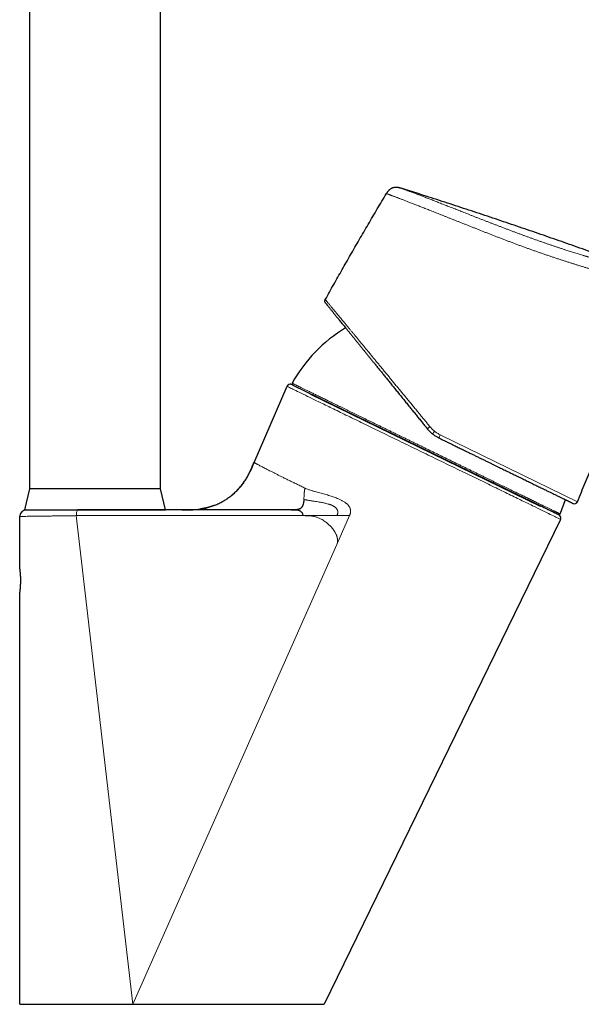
# Model space of a CAD drawing. Header units: millimetres. Extents: x 8 to 763, y 12 to 745.
# Tile 43 of 45: x 520 to 606, y 444 to 595. Entities that reach past the tile are written whole.
import ezdxf

# ---------------------------------------------------------------- set-up
doc = ezdxf.new("R2010")
doc.units = ezdxf.units.MM

msp = doc.modelspace()

# ---------------------------------------------------------------- linework, layer by layer
at = {"color": 7, "linetype": 'Continuous', "lineweight": 30}
for p, q in [((521.54, 694.96), (521.54, 522.96)), ((541.54, 522.96), (541.54, 694.96)), ((555.83, 527), (560.87, 538.64)), ((561.75, 538.82), (561.51, 538.91)), ((561.74, 538.82), (602.31, 519.04)), ((564.46, 537.41), (599.52, 520.31)), ((521.54, 522.96), (520.79, 519.76)), ((541.54, 522.96), (521.54, 522.96)), ((542.29, 519.76), (541.54, 522.96)), ((520.04, 511.01), (520.04, 518.76)), ((520.05, 518.76), (520.05, 518.76)), ((520.79, 519.76), (542.29, 519.76)), ((561.48, 519.76), (528.94, 519.76)), ((602.46, 518.95), (602.3, 519.04)), ((602.65, 518.3), (566.54, 444.26)), ((602.65, 518.3), (602.61, 518.31)), ((520.04, 444.26), (520.04, 506.91))]:
    msp.add_line(p, q, dxfattribs=at)
at = {"color": 8, "linetype": 'Continuous', "lineweight": 0}
for p, q in [((584.26, 531.23), (605.21, 521.01)), ((555.84, 526.99), (555.83, 527)), ((520.04, 518.76), (520.04, 518.78)), ((528.68, 518.88), (537.31, 444.26)), ((528.68, 518.88), (532.85, 518.88)), ((532.85, 518.88), (563.28, 518.88)), ((568.46, 514.48), (570.41, 518.88)), ((537.31, 444.26), (568.46, 514.48))]:
    msp.add_line(p, q, dxfattribs=at)
at = {"color": 8, "linetype": 'Continuous', "lineweight": 0, "flags": 128}
msp.add_lwpolyline([(563.28, 518.88), (565.88, 518.88), (568.48, 518.88)], dxfattribs=at)
at = {"color": 7, "linetype": 'Continuous', "lineweight": 30}
for centre, radius, start, end in [((581.58, 528.02), 22.8, 121.0534, 150.9187), ((561.33, 538.44), 0.5, 69, 156.6063), ((561.83, 539), 0.2, 150.9566, 244), ((567.46, 537.06), 1, 244, 266.8633), ((581.58, 528.02), 22.8, 337.0812, 342.923), ((604.75, 521.2), 0.5, 244, 337.2816), ((521.04, 518.76), 1, 90, 178.7199), ((602.4, 519.21), 0.2, 244, 337.0434), ((602.2, 518.52), 0.5, 334, 59)]:
    msp.add_arc(centre, radius, start, end, dxfattribs=at)
at = {"color": 8, "linetype": 'Continuous', "lineweight": 0}
for centre, radius, start, end in [((583.97, 530.68), 2.19, 125.5342, 139.1549), ((581.26, 532.54), 3.28, 327.1423, 336.3967)]:
    msp.add_arc(centre, radius, start, end, dxfattribs=at)
at = {"color": 7, "linetype": 'Continuous', "lineweight": 30}
for points, knots in [([(576.05, 568.07), (576.08, 568.11), (576.12, 568.18), (576.19, 568.29), (576.27, 568.4), (576.35, 568.5), (576.43, 568.59), (576.52, 568.67), (576.61, 568.74), (576.7, 568.81), (576.79, 568.86), (576.89, 568.91), (576.99, 568.95), (577.09, 568.99), (577.2, 569.01), (577.31, 569.03), (577.41, 569.04), (577.52, 569.05), (577.64, 569.04), (577.76, 569.03), (577.89, 569.01), (578.02, 568.98), (578.15, 568.94), (578.23, 568.92), (578.27, 568.9)], [0, 0, 0, 0, 0.05002, 0.100024, 0.150031, 0.200044, 0.250029, 0.291694, 0.333367, 0.375039, 0.416705, 0.458358, 0.499997, 0.541634, 0.583284, 0.624949, 0.666622, 0.708299, 0.749969, 0.799958, 0.84997, 0.899976, 0.94998, 1, 1, 1, 1]), ([(678.84, 530.46), (678.46, 530.64), (677.5, 531.09), (675.95, 531.8), (674.2, 532.6), (672.45, 533.38), (670.52, 534.25), (668.4, 535.18), (666.1, 536.19), (663.74, 537.2), (661.33, 538.23), (658.85, 539.28), (656.37, 540.32), (653.89, 541.34), (651.17, 542.46), (648.23, 543.66), (645.05, 544.93), (641.86, 546.2), (638.68, 547.46), (635.49, 548.7), (632.29, 549.93), (629.1, 551.15), (625.9, 552.36), (622.7, 553.56), (619.5, 554.74), (616.29, 555.92), (613.11, 557.07), (609.93, 558.21), (606.77, 559.33), (603.6, 560.45), (600.4, 561.56), (597.17, 562.66), (593.92, 563.77), (590.67, 564.86), (587.42, 565.94), (584.17, 567), (581.12, 567.99), (579.15, 568.62), (578.27, 568.9)], [0, 0, 0, 0, 0.011775, 0.02958, 0.047404, 0.065227, 0.08304, 0.106356, 0.12966, 0.152955, 0.177907, 0.202854, 0.227797, 0.25274, 0.277683, 0.309499, 0.341314, 0.373123, 0.404924, 0.436715, 0.468496, 0.50027, 0.531971, 0.56367, 0.595362, 0.627036, 0.658689, 0.689788, 0.720943, 0.752149, 0.783384, 0.81526, 0.847118, 0.878941, 0.910734, 0.942501, 0.97425, 1, 1, 1, 1]), ([(566.71, 551.88), (567.14, 552.64), (567.99, 554.17), (569.28, 556.44), (570.58, 558.72), (571.9, 561.02), (573.26, 563.35), (574.65, 565.72), (575.59, 567.29), (576.05, 568.07)], [0, 0, 0, 0, 0.14, 0.28, 0.42, 0.56, 0.706667, 0.853333, 1, 1, 1, 1]), ([(566.76, 551.32), (566.75, 551.34), (566.72, 551.38), (566.68, 551.45), (566.66, 551.52), (566.65, 551.6), (566.65, 551.67), (566.66, 551.75), (566.68, 551.82), (566.7, 551.86), (566.71, 551.88)], [0, 0, 0, 0, 0.120149, 0.244362, 0.371439, 0.499999, 0.628558, 0.755636, 0.87985, 1, 1, 1, 1]), ([(566.76, 551.32), (566.76, 551.32), (566.77, 551.32), (566.79, 551.29), (566.83, 551.24), (566.87, 551.18), (566.94, 551.11), (567.01, 551.01), (567.1, 550.91), (567.19, 550.8), (567.28, 550.68), (567.39, 550.55), (567.51, 550.4), (567.63, 550.25), (567.76, 550.08), (567.91, 549.91), (568.06, 549.72), (568.22, 549.52), (568.39, 549.31), (568.57, 549.09), (568.75, 548.86), (568.95, 548.62), (569.15, 548.37), (569.36, 548.11), (569.58, 547.85), (569.81, 547.55), (570.07, 547.24), (570.35, 546.89), (570.64, 546.53), (570.94, 546.16), (571.25, 545.78), (571.55, 545.41), (571.84, 545.05), (572.13, 544.7), (572.41, 544.35), (572.7, 543.98), (573, 543.62), (573.3, 543.25), (573.61, 542.87), (573.91, 542.49), (574.25, 542.08), (574.6, 541.64), (574.98, 541.17), (575.37, 540.7), (575.76, 540.22), (576.15, 539.73), (576.56, 539.22), (576.99, 538.69), (577.44, 538.14), (577.88, 537.59), (578.34, 537.03), (578.79, 536.46), (579.26, 535.89), (579.71, 535.33), (580.15, 534.79), (580.58, 534.26), (581.01, 533.72), (581.45, 533.19), (581.88, 532.65), (582.17, 532.29), (582.32, 532.11)], [0, 0, 0, 0, 0.017908, 0.035786, 0.05365, 0.07152, 0.089412, 0.107343, 0.125331, 0.140925, 0.156495, 0.172051, 0.187604, 0.203165, 0.218746, 0.234358, 0.250011, 0.265503, 0.281025, 0.296589, 0.312203, 0.327878, 0.343343, 0.358886, 0.374517, 0.389861, 0.408113, 0.426374, 0.444659, 0.462981, 0.481355, 0.499794, 0.515318, 0.530865, 0.546443, 0.562061, 0.577726, 0.593164, 0.608663, 0.624228, 0.63962, 0.65792, 0.67621, 0.694503, 0.71281, 0.731143, 0.749512, 0.769455, 0.789394, 0.809343, 0.829317, 0.849329, 0.869394, 0.889529, 0.907965, 0.926377, 0.944775, 0.963171, 0.981576, 1, 1, 1, 1]), ([(561.46, 538.92), (561.46, 538.93), (561.45, 538.93), (561.44, 538.93), (561.42, 538.93), (561.41, 538.94), (561.39, 538.94), (561.38, 538.94), (561.38, 538.94)], [0, 0, 0, 0, 0.244325, 0.461372, 0.651276, 0.814241, 0.950605, 1, 1, 1, 1]), ([(583.08, 531.35), (583.03, 531.4), (582.92, 531.48), (582.76, 531.63), (582.61, 531.78), (582.46, 531.94), (582.37, 532.05), (582.32, 532.11)], [0, 0, 0, 0, 0.194645, 0.391952, 0.591937, 0.794615, 1, 1, 1, 1]), ([(584.01, 530.76), (583.95, 530.8), (583.82, 530.86), (583.63, 530.97), (583.44, 531.09), (583.26, 531.22), (583.14, 531.31), (583.08, 531.35)], [0, 0, 0, 0, 0.198929, 0.3983746, 0.5983559, 0.7988915, 1, 1, 1, 1]), ([(584.01, 530.76), (584.17, 530.69), (584.49, 530.53), (584.97, 530.3), (585.45, 530.06), (585.93, 529.83), (586.35, 529.63), (586.71, 529.45), (587.02, 529.3), (587.33, 529.15), (587.64, 528.99), (587.96, 528.84), (588.33, 528.66), (588.77, 528.44), (589.26, 528.21), (589.74, 527.97), (590.22, 527.73), (590.7, 527.5), (591.18, 527.27), (591.56, 527.08), (591.87, 526.93), (592.1, 526.82), (592.32, 526.71), (592.54, 526.6), (592.76, 526.5), (593.02, 526.37), (593.32, 526.22), (593.66, 526.06), (594, 525.89), (594.35, 525.72), (594.7, 525.55), (595.05, 525.38), (595.39, 525.21), (595.75, 525.04), (596.11, 524.86), (596.49, 524.68), (596.85, 524.5), (597.21, 524.33), (597.56, 524.16), (597.91, 523.99), (598.24, 523.82), (598.57, 523.66), (598.88, 523.51), (599.18, 523.36), (599.48, 523.22), (599.76, 523.08), (600.04, 522.95), (600.31, 522.82), (600.56, 522.69), (600.8, 522.58), (601.04, 522.46), (601.26, 522.35), (601.5, 522.23), (601.75, 522.11), (602, 521.99), (602.25, 521.87), (602.48, 521.76), (602.7, 521.65), (602.91, 521.55), (603.07, 521.47), (603.19, 521.41), (603.27, 521.37), (603.35, 521.33), (603.42, 521.3), (603.5, 521.26), (603.58, 521.22), (603.68, 521.17), (603.78, 521.12), (603.87, 521.08), (603.95, 521.04), (604.03, 521), (604.1, 520.97), (604.16, 520.94), (604.22, 520.91), (604.28, 520.88), (604.34, 520.85), (604.4, 520.82), (604.45, 520.8), (604.49, 520.78), (604.51, 520.76), (604.53, 520.76), (604.53, 520.76), (604.53, 520.76)], [0, 0, 0, 0, 0.014696, 0.029369, 0.044026, 0.058676, 0.073326, 0.082922, 0.092522, 0.10213, 0.111747, 0.121628, 0.131798, 0.147341, 0.162866, 0.178381, 0.193895, 0.209416, 0.224954, 0.240518, 0.248059, 0.255592, 0.263119, 0.27064, 0.278157, 0.285669, 0.297469, 0.309267, 0.321065, 0.333712, 0.346368, 0.35904, 0.371788, 0.384731, 0.399154, 0.413558, 0.427951, 0.442341, 0.456733, 0.471136, 0.485556, 0.5, 0.513732, 0.527441, 0.541133, 0.554813, 0.568488, 0.582163, 0.595063, 0.607974, 0.620901, 0.633794, 0.646481, 0.662638, 0.678773, 0.694897, 0.71102, 0.727152, 0.743302, 0.759481, 0.766735, 0.773982, 0.781223, 0.788459, 0.795691, 0.80292, 0.814274, 0.825626, 0.836978, 0.847118, 0.857263, 0.867417, 0.877582, 0.887505, 0.897126, 0.911833, 0.926524, 0.941206, 0.955888, 0.970576, 0.985277, 1, 1, 1, 1]), ([(605.21, 521.01), (605.61, 521.97), (606.41, 523.88), (607.59, 526.75), (608.64, 529.34), (609.3, 530.98), (609.57, 531.67)], [0, 0, 0, 0, 0.269574, 0.53916, 0.808754, 1, 1, 1, 1]), ([(544.82, 519.76), (544.96, 519.76), (545.23, 519.76), (545.65, 519.76), (546.07, 519.77), (546.49, 519.79), (546.9, 519.82), (547.29, 519.85), (547.64, 519.9), (547.97, 519.95), (548.29, 520.01), (548.61, 520.08), (548.92, 520.16), (549.23, 520.25), (549.54, 520.36), (549.85, 520.47), (550.15, 520.6), (550.45, 520.74), (550.74, 520.89), (551.03, 521.04), (551.3, 521.2), (551.56, 521.37), (551.82, 521.54), (552.07, 521.72), (552.32, 521.91), (552.57, 522.12), (552.82, 522.33), (553.06, 522.55), (553.29, 522.78), (553.51, 523.02), (553.73, 523.26), (553.93, 523.5), (554.11, 523.74), (554.29, 523.99), (554.47, 524.25), (554.64, 524.52), (554.81, 524.81), (554.97, 525.12), (555.13, 525.43), (555.27, 525.74), (555.42, 526.05), (555.56, 526.36), (555.69, 526.68), (555.78, 526.89), (555.83, 527)], [0, 0, 0, 0, 0.0291873, 0.0584856, 0.0878379, 0.1171979, 0.1465324, 0.1758212, 0.1987973, 0.2217426, 0.2446627, 0.2675663, 0.2904642, 0.313368, 0.336289, 0.3592368, 0.3822177, 0.4052346, 0.4282866, 0.4513686, 0.4731521, 0.4949457, 0.516739, 0.5385203, 0.5602783, 0.5833181, 0.606311, 0.6292523, 0.6521434, 0.6749943, 0.697825, 0.7193601, 0.7409348, 0.7625773, 0.7843049, 0.8061153, 0.8305208, 0.8549315, 0.8792764, 0.9034996, 0.9275856, 0.9515841, 0.9756362, 1, 1, 1, 1]), ([(555.84, 526.99), (555.81, 526.92), (555.75, 526.78), (555.65, 526.56), (555.57, 526.38), (555.51, 526.24), (555.47, 526.14), (555.43, 526.06), (555.4, 525.99), (555.37, 525.93), (555.35, 525.89), (555.34, 525.86), (555.32, 525.83), (555.31, 525.8), (555.3, 525.77), (555.29, 525.75), (555.28, 525.73), (555.26, 525.71), (555.25, 525.68), (555.24, 525.66), (555.23, 525.64), (555.22, 525.63), (555.21, 525.61), (555.21, 525.6), (555.21, 525.6)], [0, 0, 0, 0, 0.113367, 0.231094, 0.353795, 0.410004, 0.460485, 0.505245, 0.544279, 0.577573, 0.597724, 0.614965, 0.630155, 0.645216, 0.660985, 0.67818, 0.697363, 0.718943, 0.751925, 0.79014, 0.833887, 0.883362, 0.938701, 1, 1, 1, 1]), ([(554.27, 523.96), (554.26, 523.95), (554.26, 523.94), (554.24, 523.91), (554.21, 523.88), (554.18, 523.84), (554.15, 523.78), (554.1, 523.73), (554.06, 523.66), (554, 523.59), (553.94, 523.52), (553.88, 523.44), (553.81, 523.35), (553.7, 523.23), (553.57, 523.07), (553.42, 522.92), (553.3, 522.8), (553.21, 522.71), (553.13, 522.62), (553.04, 522.54), (552.95, 522.45), (552.86, 522.37), (552.78, 522.3), (552.71, 522.24), (552.64, 522.18), (552.58, 522.13), (552.52, 522.08), (552.46, 522.03), (552.41, 521.99), (552.36, 521.95), (552.33, 521.92), (552.31, 521.91)], [0, 0, 0, 0, 0.021988, 0.043366, 0.064845, 0.087122, 0.110818, 0.136448, 0.162477, 0.190801, 0.221621, 0.255094, 0.291131, 0.327374, 0.410981, 0.492085, 0.533245, 0.573746, 0.613589, 0.652774, 0.691302, 0.729145, 0.76545, 0.795859, 0.825293, 0.854065, 0.882514, 0.910989, 0.93984, 0.969405, 1, 1, 1, 1]), ([(549.85, 520.48), (549.83, 520.47), (549.78, 520.45), (549.71, 520.42), (549.64, 520.39), (549.57, 520.37), (549.5, 520.34), (549.43, 520.32), (549.36, 520.3), (549.3, 520.28), (549.24, 520.26), (549.18, 520.24), (549.11, 520.22), (549.02, 520.19), (548.91, 520.16), (548.78, 520.12), (548.66, 520.09), (548.55, 520.07), (548.45, 520.04), (548.36, 520.02), (548.27, 520.01), (548.18, 519.99), (548.1, 519.97), (548.02, 519.96), (547.96, 519.95), (547.91, 519.94), (547.87, 519.93), (547.85, 519.93), (547.83, 519.93), (547.82, 519.93), (547.81, 519.92), (547.8, 519.92), (547.78, 519.92), (547.77, 519.92), (547.75, 519.92), (547.74, 519.91), (547.73, 519.91), (547.72, 519.91), (547.71, 519.91), (547.71, 519.91)], [0, 0, 0, 0, 0.044605, 0.085755, 0.12362, 0.158413, 0.190411, 0.219965, 0.245736, 0.2702, 0.29404, 0.319015, 0.345468, 0.373399, 0.420275, 0.470802, 0.524982, 0.563415, 0.600645, 0.636451, 0.670835, 0.703795, 0.735333, 0.765449, 0.793188, 0.808585, 0.821362, 0.831516, 0.837428, 0.840134, 0.842971, 0.849451, 0.857531, 0.871333, 0.888941, 0.910535, 0.93621, 0.96602, 1, 1, 1, 1]), ([(563.44, 521.37), (563.43, 521.32), (563.43, 521.21), (563.41, 521.06), (563.39, 520.91), (563.36, 520.77), (563.33, 520.64), (563.3, 520.53), (563.26, 520.42), (563.21, 520.32), (563.16, 520.23), (563.1, 520.15), (563.04, 520.08), (562.97, 520.02), (562.9, 519.96), (562.82, 519.92), (562.73, 519.88), (562.63, 519.84), (562.53, 519.82), (562.43, 519.8), (562.32, 519.78), (562.22, 519.77), (562.07, 519.77), (561.9, 519.76), (561.69, 519.76), (561.55, 519.76), (561.48, 519.76)], [0, 0, 0, 0, 0.055964, 0.109548, 0.160455, 0.208488, 0.253545, 0.295625, 0.334824, 0.371333, 0.405436, 0.437502, 0.467961, 0.49728, 0.525925, 0.554326, 0.586283, 0.618762, 0.651998, 0.6861, 0.721074, 0.756852, 0.793318, 0.861478, 0.930593, 1, 1, 1, 1]), ([(520.04, 518.78), (520.04, 518.78), (520.04, 518.77), (520.04, 518.77), (520.05, 518.77)], [0, 0, 0, 0, 0.658492, 1, 1, 1, 1]), ([(561.48, 519.76), (561.57, 519.76), (561.73, 519.76), (561.96, 519.76), (562.12, 519.76), (562.24, 519.76), (562.34, 519.75), (562.49, 519.74), (562.64, 519.72), (562.78, 519.66), (562.92, 519.59), (563.04, 519.48), (563.13, 519.35), (563.19, 519.26), (563.23, 519.15), (563.27, 519.03), (563.27, 518.92), (563.28, 518.88)], [0, 0, 0, 0, 0.098653, 0.18244, 0.251825, 0.292064, 0.332407, 0.373034, 0.498127, 0.560655, 0.623479, 0.750913, 0.801662, 0.848146, 0.890716, 0.948187, 1, 1, 1, 1]), ([(520.04, 506.91), (520.04, 506.91), (520.04, 506.91), (520.04, 506.93), (520.05, 506.95), (520.05, 506.98), (520.05, 507), (520.06, 507.02), (520.06, 507.03), (520.06, 507.04), (520.06, 507.05), (520.06, 507.06), (520.06, 507.08), (520.07, 507.1), (520.07, 507.14), (520.08, 507.19), (520.09, 507.24), (520.09, 507.29), (520.1, 507.34), (520.1, 507.39), (520.11, 507.45), (520.12, 507.52), (520.13, 507.59), (520.14, 507.68), (520.14, 507.76), (520.15, 507.84), (520.16, 507.92), (520.16, 508), (520.17, 508.05), (520.17, 508.09), (520.17, 508.1), (520.17, 508.12), (520.17, 508.13), (520.17, 508.15), (520.17, 508.16), (520.18, 508.22), (520.18, 508.33), (520.19, 508.49), (520.2, 508.65), (520.2, 508.81), (520.2, 508.96), (520.2, 509.11), (520.2, 509.25), (520.19, 509.38), (520.19, 509.5), (520.19, 509.57), (520.18, 509.62), (520.18, 509.64), (520.18, 509.67), (520.18, 509.7), (520.18, 509.72), (520.18, 509.76), (520.17, 509.83), (520.17, 509.91), (520.16, 510), (520.15, 510.08), (520.15, 510.15), (520.14, 510.22), (520.13, 510.28), (520.13, 510.35), (520.12, 510.42), (520.11, 510.49), (520.1, 510.56), (520.1, 510.62), (520.09, 510.68), (520.08, 510.73), (520.08, 510.77), (520.07, 510.8), (520.07, 510.82), (520.07, 510.82), (520.07, 510.83), (520.07, 510.84), (520.06, 510.84), (520.06, 510.85), (520.06, 510.87), (520.06, 510.91), (520.05, 510.95), (520.04, 510.98), (520.04, 511), (520.04, 511.01), (520.04, 511.01), (520.04, 511.01)], [0, 0, 0, 0, 0.022332, 0.045113, 0.068345, 0.083928, 0.09971, 0.103877, 0.108057, 0.112251, 0.116459, 0.12068, 0.124915, 0.137993, 0.15251, 0.168465, 0.18586, 0.197532, 0.209772, 0.222581, 0.235959, 0.249906, 0.268159, 0.28534, 0.301447, 0.316482, 0.330443, 0.344562, 0.357382, 0.360081, 0.362716, 0.365284, 0.367788, 0.370226, 0.372598, 0.374906, 0.401066, 0.42664, 0.45163, 0.47604, 0.499872, 0.522127, 0.544871, 0.568106, 0.583714, 0.599538, 0.603718, 0.607914, 0.612124, 0.616349, 0.620589, 0.624844, 0.637711, 0.652082, 0.667959, 0.685341, 0.697038, 0.70933, 0.722217, 0.735699, 0.749776, 0.76805, 0.785243, 0.801356, 0.816388, 0.830341, 0.84444, 0.857233, 0.859926, 0.862552, 0.865113, 0.867607, 0.870036, 0.872399, 0.874697, 0.896698, 0.918251, 0.939355, 0.960014, 0.980228, 1, 1, 1, 1]), ([(520.04, 444.26), (520.04, 444.26), (520.04, 444.26), (520.06, 444.26), (520.09, 444.26), (520.12, 444.26), (520.17, 444.26), (520.23, 444.26), (520.31, 444.26), (520.41, 444.26), (520.52, 444.26), (520.65, 444.26), (520.78, 444.26), (520.91, 444.26), (521.06, 444.26), (521.22, 444.26), (521.39, 444.26), (521.58, 444.26), (521.77, 444.26), (521.97, 444.26), (522.19, 444.26), (522.42, 444.26), (522.65, 444.26), (522.9, 444.26), (523.16, 444.26), (523.43, 444.26), (523.7, 444.26), (524, 444.26), (524.31, 444.26), (524.63, 444.26), (524.96, 444.26), (525.31, 444.26), (525.66, 444.26), (526.02, 444.26), (526.38, 444.26), (526.74, 444.26), (527.12, 444.26), (527.5, 444.26), (527.89, 444.26), (528.29, 444.26), (528.69, 444.26), (529.11, 444.26), (529.55, 444.26), (529.99, 444.26), (530.45, 444.26), (530.91, 444.26), (531.38, 444.26), (531.86, 444.26), (532.34, 444.26), (532.83, 444.26), (533.32, 444.26), (533.82, 444.26), (534.33, 444.26), (534.83, 444.26), (535.33, 444.26), (535.82, 444.26), (536.31, 444.26), (536.81, 444.26), (537.14, 444.26), (537.31, 444.26)], [0, 0, 0, 0, 0.016391, 0.032783, 0.049174, 0.065565, 0.081957, 0.098349, 0.117668, 0.136988, 0.156307, 0.175626, 0.192875, 0.210123, 0.227371, 0.244618, 0.261865, 0.279111, 0.296357, 0.313603, 0.330849, 0.348096, 0.365343, 0.382591, 0.399839, 0.417088, 0.434338, 0.451587, 0.469658, 0.487728, 0.505799, 0.523868, 0.541937, 0.560006, 0.577252, 0.594499, 0.611745, 0.628992, 0.646238, 0.663486, 0.680734, 0.697982, 0.716053, 0.734124, 0.752195, 0.770265, 0.788336, 0.806406, 0.824476, 0.842545, 0.860614, 0.878682, 0.89675, 0.914817, 0.931853, 0.948889, 0.965925, 0.982962, 1, 1, 1, 1]), ([(537.31, 444.26), (537.48, 444.26), (537.81, 444.26), (538.32, 444.26), (538.84, 444.26), (539.35, 444.26), (539.87, 444.26), (540.39, 444.26), (540.91, 444.26), (541.44, 444.26), (541.97, 444.26), (542.52, 444.26), (543.07, 444.26), (543.62, 444.26), (544.17, 444.26), (544.71, 444.26), (545.26, 444.26), (545.81, 444.26), (546.35, 444.26), (546.89, 444.26), (547.43, 444.26), (547.96, 444.26), (548.48, 444.26), (548.98, 444.26), (549.48, 444.26), (549.98, 444.26), (550.48, 444.26), (550.99, 444.26), (551.51, 444.26), (552.02, 444.26), (552.52, 444.26), (553.02, 444.26), (553.51, 444.26), (553.98, 444.26), (554.43, 444.26), (554.89, 444.26), (555.33, 444.26), (555.77, 444.26), (556.2, 444.26), (556.63, 444.26), (557.05, 444.26), (557.46, 444.26), (557.87, 444.26), (558.26, 444.26), (558.65, 444.26), (559.02, 444.26), (559.4, 444.26), (559.79, 444.26), (560.17, 444.26), (560.54, 444.26), (560.9, 444.26), (561.25, 444.26), (561.59, 444.26), (561.91, 444.26), (562.22, 444.26), (562.51, 444.26), (562.8, 444.26), (563.07, 444.26), (563.34, 444.26), (563.6, 444.26), (563.84, 444.26), (564.08, 444.26), (564.31, 444.26), (564.52, 444.26), (564.72, 444.26), (564.91, 444.26), (565.1, 444.26), (565.27, 444.26), (565.43, 444.26), (565.58, 444.26), (565.72, 444.26), (565.85, 444.26), (565.97, 444.26), (566.08, 444.26), (566.17, 444.26), (566.26, 444.26), (566.33, 444.26), (566.4, 444.26), (566.45, 444.26), (566.49, 444.26), (566.52, 444.26), (566.54, 444.26), (566.54, 444.26), (566.54, 444.26)], [0, 0, 0, 0, 0.012294, 0.024588, 0.036882, 0.049176, 0.06147, 0.073764, 0.086057, 0.09835, 0.111228, 0.124106, 0.136983, 0.14986, 0.162737, 0.175615, 0.188493, 0.201371, 0.21425, 0.227129, 0.240009, 0.252888, 0.265032, 0.277175, 0.289319, 0.301462, 0.313604, 0.326482, 0.33936, 0.352237, 0.365114, 0.377992, 0.390869, 0.403012, 0.415154, 0.427297, 0.439441, 0.451584, 0.463728, 0.475871, 0.488015, 0.500158, 0.512301, 0.524227, 0.536152, 0.548077, 0.560002, 0.572879, 0.585756, 0.598633, 0.611511, 0.624389, 0.637268, 0.649411, 0.661555, 0.673698, 0.685842, 0.697985, 0.710128, 0.722271, 0.734414, 0.746556, 0.758698, 0.770622, 0.782547, 0.794471, 0.806395, 0.818537, 0.830678, 0.84282, 0.854963, 0.867106, 0.879032, 0.890959, 0.902886, 0.914812, 0.926983, 0.939152, 0.951322, 0.963492, 0.975661, 0.987831, 1, 1, 1, 1])]:
    msp.add_open_spline(points, degree=3, knots=knots, dxfattribs=at)
at = {"color": 8, "linetype": 'Continuous', "lineweight": 0}
for points, knots in [([(578.27, 568.9), (578.27, 568.9), (578.28, 568.9), (578.3, 568.89), (578.33, 568.88), (578.37, 568.87), (578.43, 568.84), (578.49, 568.82), (578.57, 568.79), (578.65, 568.76), (578.75, 568.72), (578.85, 568.68), (578.97, 568.64), (579.1, 568.59), (579.25, 568.53), (579.41, 568.47), (579.58, 568.4), (579.76, 568.33), (579.96, 568.26), (580.15, 568.19), (580.36, 568.11), (580.57, 568.03), (580.79, 567.94), (581.02, 567.85), (581.27, 567.75), (581.54, 567.65), (581.82, 567.55), (582.1, 567.43), (582.4, 567.32), (582.71, 567.2), (583.01, 567.08), (583.32, 566.96), (583.63, 566.84), (583.96, 566.71), (584.29, 566.58), (584.64, 566.44), (585.01, 566.3), (585.38, 566.16), (585.75, 566.01), (586.14, 565.86), (586.52, 565.71), (586.9, 565.56), (587.28, 565.41), (587.67, 565.26), (588.06, 565.1), (588.46, 564.94), (588.88, 564.78), (589.32, 564.61), (589.76, 564.43), (590.21, 564.26), (590.67, 564.08), (591.12, 563.9), (591.57, 563.73), (592.01, 563.56), (592.45, 563.39), (592.89, 563.22), (593.34, 563.05), (593.8, 562.87), (594.27, 562.69), (594.75, 562.51), (595.22, 562.33), (595.7, 562.15), (596.17, 561.98), (596.64, 561.81), (597.09, 561.64), (597.54, 561.47), (598, 561.31), (598.46, 561.14), (598.93, 560.98), (599.41, 560.81), (599.88, 560.64), (600.35, 560.48), (600.82, 560.32), (601.28, 560.16), (601.73, 560.01), (602.16, 559.86), (602.6, 559.72), (603.03, 559.58), (603.43, 559.45), (603.8, 559.33), (604.14, 559.22), (604.48, 559.12), (604.81, 559.01), (605.15, 558.91), (605.48, 558.8), (605.8, 558.7), (606.06, 558.63), (606.25, 558.57), (606.39, 558.52), (606.54, 558.48), (606.69, 558.43), (606.85, 558.39), (607.01, 558.34), (607.14, 558.3), (607.27, 558.26), (607.4, 558.22), (607.5, 558.19), (607.57, 558.17), (607.6, 558.16), (607.64, 558.15), (607.67, 558.14), (607.7, 558.13), (607.73, 558.12), (607.77, 558.11), (607.8, 558.1), (607.84, 558.09), (607.87, 558.08), (607.9, 558.07), (607.94, 558.06), (608, 558.05), (608.07, 558.02), (608.17, 557.99), (608.26, 557.97), (608.33, 557.95), (608.37, 557.93), (608.41, 557.92), (608.46, 557.91), (608.51, 557.89), (608.57, 557.87), (608.63, 557.85), (608.72, 557.83), (608.84, 557.79), (608.99, 557.74), (609.14, 557.7), (609.28, 557.65), (609.49, 557.59), (609.76, 557.5), (610.1, 557.4), (610.45, 557.28), (610.83, 557.16), (611.23, 557.03), (611.66, 556.89), (612.1, 556.75), (612.53, 556.6), (612.97, 556.46), (613.34, 556.33), (613.64, 556.23), (613.89, 556.14), (614.12, 556.06), (614.36, 555.98), (614.58, 555.9), (614.81, 555.82), (615.03, 555.75), (615.24, 555.67), (615.43, 555.61), (615.63, 555.54), (615.82, 555.47), (616.03, 555.39), (616.23, 555.32), (616.42, 555.25), (616.61, 555.18), (616.82, 555.11), (617.03, 555.03), (617.25, 554.95), (617.47, 554.87), (617.64, 554.82), (617.75, 554.78), (617.8, 554.76), (617.85, 554.74), (617.9, 554.72), (617.95, 554.7), (617.99, 554.69), (618.03, 554.67), (618.07, 554.66), (618.14, 554.63), (618.23, 554.6), (618.33, 554.56), (618.45, 554.52), (618.58, 554.47), (618.72, 554.42), (618.86, 554.37), (618.99, 554.33), (619.1, 554.29), (619.2, 554.25), (619.3, 554.21), (619.57, 554.11), (620.02, 553.95), (620.65, 553.72), (621.3, 553.48), (621.95, 553.24), (622.6, 553.01), (623.24, 552.77), (623.89, 552.53), (625.19, 552.05), (627.13, 551.32), (629.08, 550.59), (630.4, 550.1), (631.08, 549.84), (631.75, 549.58), (632.43, 549.33), (633.11, 549.07), (634.21, 548.65), (635.73, 548.07), (637.67, 547.32), (639.62, 546.57), (641.58, 545.81), (643.54, 545.05), (645.5, 544.27), (647.47, 543.5), (649.36, 542.75), (651.18, 542.02), (652.93, 541.32), (654.66, 540.62), (656.39, 539.92), (658.1, 539.21), (659.81, 538.51), (661.57, 537.78), (663.39, 537.02), (665.27, 536.22), (667.14, 535.42), (668.93, 534.65), (670.63, 533.91), (671.98, 533.32), (672.81, 532.95), (673.13, 532.81), (673.21, 532.77), (673.3, 532.73), (673.39, 532.7), (673.48, 532.65), (673.57, 532.61), (673.67, 532.57), (673.74, 532.54), (673.8, 532.51), (673.84, 532.5), (673.87, 532.48), (673.91, 532.46), (673.94, 532.45), (673.98, 532.43), (674.05, 532.4), (674.16, 532.35), (674.28, 532.3), (674.38, 532.25), (674.47, 532.22), (674.55, 532.18), (674.63, 532.15), (674.74, 532.1), (674.89, 532.03), (675.07, 531.95), (675.24, 531.88), (675.4, 531.8), (675.57, 531.73), (675.73, 531.66), (675.91, 531.58), (676.1, 531.5), (676.3, 531.42), (676.49, 531.34), (676.69, 531.26), (676.88, 531.18), (677.05, 531.1), (677.21, 531.03), (677.35, 530.98), (677.49, 530.92), (677.61, 530.87), (677.72, 530.82), (677.83, 530.78), (677.93, 530.74), (678.02, 530.71), (678.1, 530.67), (678.17, 530.65), (678.23, 530.63), (678.26, 530.61), (678.29, 530.6), (678.31, 530.6), (678.34, 530.59), (678.36, 530.58), (678.38, 530.57), (678.4, 530.57), (678.42, 530.56), (678.45, 530.55), (678.47, 530.55), (678.49, 530.54), (678.51, 530.54), (678.52, 530.54), (678.54, 530.53), (678.55, 530.53), (678.56, 530.53), (678.58, 530.52), (678.59, 530.52), (678.6, 530.52), (678.62, 530.52), (678.63, 530.51), (678.65, 530.51), (678.67, 530.5), (678.7, 530.5), (678.72, 530.49), (678.74, 530.49), (678.77, 530.48), (678.8, 530.47), (678.82, 530.47), (678.84, 530.46), (678.84, 530.46), (678.84, 530.46)], [0, 0, 0, 0, 0.004083, 0.008141, 0.012178, 0.016196, 0.020196, 0.024183, 0.027931, 0.031672, 0.035407, 0.039138, 0.042869, 0.046829, 0.050793, 0.054763, 0.058743, 0.062734, 0.066736, 0.0705, 0.074254, 0.077999, 0.081737, 0.085472, 0.08942, 0.093384, 0.097366, 0.10137, 0.105399, 0.10942, 0.1132, 0.116983, 0.120771, 0.124568, 0.128374, 0.132389, 0.136393, 0.14039, 0.144381, 0.148369, 0.152356, 0.156117, 0.159882, 0.163651, 0.167428, 0.171214, 0.175262, 0.179322, 0.183396, 0.187487, 0.191596, 0.195742, 0.199639, 0.20351, 0.207357, 0.211181, 0.214985, 0.219014, 0.223039, 0.227064, 0.231091, 0.235122, 0.239139, 0.242914, 0.246687, 0.25046, 0.254236, 0.258016, 0.262005, 0.265975, 0.26993, 0.273872, 0.277804, 0.281728, 0.285423, 0.289116, 0.292808, 0.296502, 0.3002, 0.303146, 0.306097, 0.309054, 0.312018, 0.31499, 0.317972, 0.320964, 0.323683, 0.324943, 0.326259, 0.327631, 0.329061, 0.330547, 0.332091, 0.333267, 0.334425, 0.335633, 0.336907, 0.3373, 0.33759, 0.33788, 0.33817, 0.33846, 0.338784, 0.339108, 0.339432, 0.339755, 0.340079, 0.340402, 0.340726, 0.341049, 0.342034, 0.342938, 0.343761, 0.344503, 0.34481, 0.345101, 0.345537, 0.346083, 0.34663, 0.347177, 0.347723, 0.349089, 0.350456, 0.351795, 0.353082, 0.354385, 0.357347, 0.360386, 0.363503, 0.366553, 0.370231, 0.373965, 0.377741, 0.381481, 0.385176, 0.388829, 0.390912, 0.392951, 0.394948, 0.396901, 0.398813, 0.400689, 0.402663, 0.404244, 0.405854, 0.40749, 0.409155, 0.410847, 0.412567, 0.414119, 0.415699, 0.417388, 0.419188, 0.421098, 0.42287, 0.424727, 0.425155, 0.425588, 0.426025, 0.426467, 0.426913, 0.427253, 0.42741, 0.42786, 0.42844, 0.42915, 0.429991, 0.430961, 0.432063, 0.433294, 0.434537, 0.435519, 0.436437, 0.437316, 0.438156, 0.438957, 0.443977, 0.449381, 0.454786, 0.460192, 0.4656, 0.471008, 0.476418, 0.481829, 0.503482, 0.525152, 0.53083, 0.53651, 0.542191, 0.547873, 0.553556, 0.559241, 0.575509, 0.591831, 0.608207, 0.624638, 0.641122, 0.657661, 0.674253, 0.690823, 0.705626, 0.720361, 0.735027, 0.749625, 0.764154, 0.778615, 0.79301, 0.809064, 0.825068, 0.841022, 0.856926, 0.870881, 0.884799, 0.891645, 0.892247, 0.892974, 0.893781, 0.894544, 0.895263, 0.896139, 0.896939, 0.897663, 0.898026, 0.898367, 0.898686, 0.898982, 0.899255, 0.899519, 0.899976, 0.901186, 0.902327, 0.9031, 0.903839, 0.904542, 0.905211, 0.905846, 0.907485, 0.909064, 0.910585, 0.912065, 0.913578, 0.91514, 0.916753, 0.918701, 0.920672, 0.922669, 0.924697, 0.926757, 0.928855, 0.930641, 0.932349, 0.933979, 0.935578, 0.937173, 0.938733, 0.940262, 0.941787, 0.943319, 0.944861, 0.946426, 0.947146, 0.947874, 0.948613, 0.949362, 0.950122, 0.950892, 0.951674, 0.952782, 0.953978, 0.955261, 0.956631, 0.95777, 0.958766, 0.959749, 0.960851, 0.96201, 0.963069, 0.964127, 0.965204, 0.966334, 0.967449, 0.968547, 0.971227, 0.973809, 0.976294, 0.978734, 0.981321, 0.987074, 0.9928, 0.998499, 1, 1, 1, 1]), ([(597.12, 559.88), (596.95, 559.94), (596.61, 560.06), (596.11, 560.25), (595.6, 560.44), (595.1, 560.63), (594.6, 560.81), (594.1, 561), (593.61, 561.19), (593.12, 561.38), (592.63, 561.57), (592.14, 561.76), (591.65, 561.95), (591.16, 562.14), (590.67, 562.33), (590.19, 562.52), (589.71, 562.71), (589.23, 562.9), (588.76, 563.09), (588.3, 563.27), (587.84, 563.46), (587.38, 563.64), (586.93, 563.82), (586.49, 563.99), (586.06, 564.16), (585.63, 564.33), (585.21, 564.5), (584.79, 564.67), (584.37, 564.83), (583.97, 565), (583.56, 565.16), (583.17, 565.31), (582.78, 565.46), (582.42, 565.61), (582.08, 565.74), (581.75, 565.87), (581.44, 565.99), (581.13, 566.11), (580.83, 566.23), (580.54, 566.34), (580.26, 566.45), (579.99, 566.56), (579.72, 566.66), (579.46, 566.76), (579.21, 566.86), (578.97, 566.96), (578.73, 567.05), (578.51, 567.13), (578.29, 567.22), (578.09, 567.29), (577.89, 567.37), (577.71, 567.44), (577.53, 567.51), (577.36, 567.57), (577.2, 567.63), (577.06, 567.69), (576.92, 567.74), (576.79, 567.79), (576.68, 567.83), (576.57, 567.87), (576.47, 567.91), (576.38, 567.94), (576.31, 567.97), (576.24, 568), (576.18, 568.02), (576.14, 568.04), (576.1, 568.05), (576.08, 568.06), (576.06, 568.07), (576.06, 568.07), (576.05, 568.07)], [0, 0, 0, 0, 0.015449, 0.030909, 0.046379, 0.061861, 0.077354, 0.092582, 0.107822, 0.123074, 0.138337, 0.153922, 0.169519, 0.185127, 0.200746, 0.216375, 0.232015, 0.247665, 0.26329, 0.278924, 0.294567, 0.310218, 0.325877, 0.341262, 0.356653, 0.37205, 0.387451, 0.403171, 0.418895, 0.434624, 0.450356, 0.466094, 0.481835, 0.497583, 0.511617, 0.525657, 0.539702, 0.553751, 0.567804, 0.581609, 0.595417, 0.609227, 0.62304, 0.637106, 0.651175, 0.665246, 0.679318, 0.693392, 0.707215, 0.721039, 0.734864, 0.748689, 0.762766, 0.776843, 0.79092, 0.804998, 0.819077, 0.832904, 0.84673, 0.860556, 0.874382, 0.888457, 0.90253, 0.916603, 0.930674, 0.944744, 0.958561, 0.972376, 0.986189, 1, 1, 1, 1]), ([(607.86, 556.35), (607.71, 556.4), (607.41, 556.48), (606.95, 556.62), (606.48, 556.76), (606.01, 556.9), (605.53, 557.05), (605.05, 557.2), (604.58, 557.34), (604.12, 557.49), (603.65, 557.64), (603.17, 557.79), (602.69, 557.95), (602.19, 558.12), (601.67, 558.29), (601.16, 558.46), (600.64, 558.63), (600.12, 558.81), (599.61, 558.99), (599.1, 559.16), (598.61, 559.34), (598.11, 559.52), (597.61, 559.69), (597.28, 559.81), (597.12, 559.88)], [0, 0, 0, 0, 0.04634, 0.092702, 0.139091, 0.185513, 0.231966, 0.278454, 0.322316, 0.366208, 0.410127, 0.454075, 0.49805, 0.544723, 0.591429, 0.638169, 0.684946, 0.73176, 0.778612, 0.822821, 0.867063, 0.91134, 0.955652, 1, 1, 1, 1]), ([(582.7, 532.46), (582.54, 532.66), (582.22, 533.05), (581.73, 533.64), (581.24, 534.23), (580.76, 534.82), (580.28, 535.41), (579.8, 535.99), (579.34, 536.55), (578.89, 537.1), (578.46, 537.62), (578.03, 538.14), (577.61, 538.65), (577.19, 539.16), (576.79, 539.66), (576.39, 540.14), (576, 540.61), (575.62, 541.07), (575.24, 541.53), (574.86, 541.99), (574.49, 542.44), (574.13, 542.88), (573.77, 543.32), (573.4, 543.77), (573.04, 544.21), (572.68, 544.64), (572.33, 545.06), (571.99, 545.48), (571.66, 545.88), (571.35, 546.26), (571.05, 546.63), (570.75, 546.98), (570.46, 547.33), (570.19, 547.67), (569.92, 548), (569.65, 548.31), (569.41, 548.61), (569.18, 548.88), (568.97, 549.14), (568.77, 549.38), (568.58, 549.62), (568.39, 549.84), (568.22, 550.06), (568.04, 550.27), (567.87, 550.48), (567.71, 550.68), (567.55, 550.87), (567.41, 551.04), (567.28, 551.19), (567.17, 551.33), (567.07, 551.45), (566.98, 551.55), (566.91, 551.64), (566.85, 551.71), (566.8, 551.77), (566.76, 551.82), (566.74, 551.85), (566.72, 551.88), (566.71, 551.88), (566.71, 551.88)], [0, 0, 0, 0, 0.01998, 0.039985, 0.06001, 0.080048, 0.100093, 0.120141, 0.140184, 0.158548, 0.176899, 0.195233, 0.213544, 0.23183, 0.250086, 0.267506, 0.284945, 0.302399, 0.319864, 0.337339, 0.354819, 0.372302, 0.389785, 0.408098, 0.426406, 0.444706, 0.462997, 0.481276, 0.499543, 0.516984, 0.534445, 0.551922, 0.569412, 0.586912, 0.604419, 0.62193, 0.639443, 0.65517, 0.670895, 0.686619, 0.702341, 0.71806, 0.733777, 0.749492, 0.767358, 0.785238, 0.803131, 0.821034, 0.838944, 0.856858, 0.874773, 0.890447, 0.906119, 0.921786, 0.937447, 0.9531, 0.968743, 0.984377, 1, 1, 1, 1]), ([(602.61, 518.31), (602.59, 518.33), (602.52, 518.37), (601.99, 518.63), (601.12, 519.05), (599.9, 519.64), (598.38, 520.38), (596.58, 521.26), (594.51, 522.27), (592.24, 523.37), (589.78, 524.57), (587.18, 525.83), (584.49, 527.13), (581.76, 528.46), (579.02, 529.79), (576.33, 531.1), (573.74, 532.36), (571.28, 533.56), (569, 534.67), (566.94, 535.67), (565.13, 536.55), (563.61, 537.29), (562.4, 537.88), (561.53, 538.31), (560.97, 538.59), (560.9, 538.62), (560.87, 538.64)], [0, 0, 0, 0, 0.034055, 0.076069, 0.118075, 0.160078, 0.202084, 0.244081, 0.286074, 0.328069, 0.370056, 0.41204, 0.454028, 0.49601, 0.537993, 0.579982, 0.621968, 0.663958, 0.705955, 0.747951, 0.789951, 0.831959, 0.873965, 0.915972, 0.957987, 1, 1, 1, 1]), ([(561.51, 538.91), (561.53, 538.9), (561.58, 538.88), (561.96, 538.69), (562.58, 538.39), (563.43, 537.97), (564.5, 537.45), (565.79, 536.82), (567.27, 536.1), (568.93, 535.29), (570.75, 534.4), (572.71, 533.45), (574.78, 532.44), (576.94, 531.39), (579.15, 530.31), (581.4, 529.21), (583.66, 528.11), (585.9, 527.02), (588.09, 525.95), (590.2, 524.92), (592.22, 523.94), (594.11, 523.02), (595.85, 522.17), (597.42, 521.4), (598.82, 520.72), (599.58, 520.35), (599.96, 520.16)], [0, 0, 0, 0, 0.041709, 0.083417, 0.125125, 0.166831, 0.208535, 0.250237, 0.291937, 0.333633, 0.375326, 0.417015, 0.4587, 0.50038, 0.542054, 0.583723, 0.625386, 0.667042, 0.708691, 0.750332, 0.791966, 0.833591, 0.875208, 0.916815, 0.958413, 1, 1, 1, 1]), ([(561.65, 539.1), (561.65, 539.1), (561.65, 539.1), (561.66, 539.09), (561.69, 539.08), (561.72, 539.07), (561.77, 539.04), (561.83, 539.01), (561.9, 538.98), (561.98, 538.94), (562.08, 538.89), (562.18, 538.84), (562.3, 538.78), (562.43, 538.72), (562.58, 538.65), (562.74, 538.57), (562.9, 538.49), (563.08, 538.4), (563.27, 538.31), (563.48, 538.21), (563.69, 538.1), (563.92, 537.99), (564.15, 537.88), (564.4, 537.76), (564.66, 537.63), (564.92, 537.5), (565.19, 537.37), (565.48, 537.23), (565.77, 537.09), (566.08, 536.94), (566.4, 536.78), (566.73, 536.62), (567.06, 536.46), (567.41, 536.29), (567.77, 536.12), (568.13, 535.94), (568.5, 535.76), (568.88, 535.57), (569.27, 535.38), (569.67, 535.19), (570.07, 534.99), (570.48, 534.8), (570.89, 534.59), (571.3, 534.39), (571.73, 534.18), (572.17, 533.97), (572.61, 533.75), (573.06, 533.53), (573.52, 533.31), (573.98, 533.09), (574.44, 532.86), (574.91, 532.63), (575.39, 532.4), (575.87, 532.17), (576.35, 531.93), (576.83, 531.69), (577.32, 531.46), (577.8, 531.22), (578.29, 530.98), (578.78, 530.75), (579.27, 530.51), (579.77, 530.26), (580.27, 530.02), (580.77, 529.77), (581.28, 529.53), (581.78, 529.28), (582.29, 529.03), (582.79, 528.79), (583.3, 528.54), (583.8, 528.3), (584.3, 528.05), (584.8, 527.81), (585.3, 527.57), (585.79, 527.33), (586.27, 527.09), (586.76, 526.85), (587.24, 526.62), (587.73, 526.38), (588.21, 526.15), (588.69, 525.91), (589.17, 525.68), (589.64, 525.45), (590.11, 525.22), (590.57, 525), (591.03, 524.77), (591.48, 524.55), (591.92, 524.34), (592.36, 524.12), (592.79, 523.91), (593.21, 523.71), (593.63, 523.5), (594.03, 523.31), (594.43, 523.11), (594.83, 522.92), (595.22, 522.73), (595.61, 522.54), (595.98, 522.35), (596.35, 522.18), (596.71, 522), (597.06, 521.83), (597.4, 521.66), (597.73, 521.5), (598.05, 521.35), (598.36, 521.19), (598.66, 521.05), (598.95, 520.91), (599.23, 520.77), (599.49, 520.64), (599.75, 520.52), (600, 520.4), (600.24, 520.28), (600.47, 520.17), (600.69, 520.06), (600.89, 519.96), (601.09, 519.86), (601.27, 519.77), (601.44, 519.69), (601.6, 519.61), (601.75, 519.54), (601.89, 519.47), (602.01, 519.41), (602.12, 519.36), (602.22, 519.31), (602.31, 519.27), (602.38, 519.23), (602.45, 519.2), (602.5, 519.18), (602.54, 519.16), (602.57, 519.14), (602.58, 519.14), (602.58, 519.14), (602.58, 519.14)], [0, 0, 0, 0, 0.002656, 0.010513, 0.018353, 0.026193, 0.034033, 0.041873, 0.049713, 0.057413, 0.065113, 0.072813, 0.080512, 0.08837, 0.096227, 0.104084, 0.111941, 0.119798, 0.127655, 0.135512, 0.143352, 0.151192, 0.159032, 0.166872, 0.174712, 0.182412, 0.190112, 0.197812, 0.205512, 0.213369, 0.221226, 0.229083, 0.23694, 0.244797, 0.252654, 0.260512, 0.268351, 0.276191, 0.284031, 0.291871, 0.299711, 0.307411, 0.315111, 0.322811, 0.330511, 0.338368, 0.346225, 0.354082, 0.36194, 0.369797, 0.377654, 0.385511, 0.393351, 0.401191, 0.409031, 0.416871, 0.424711, 0.432411, 0.440111, 0.447811, 0.455511, 0.463368, 0.471225, 0.479082, 0.486939, 0.494796, 0.502653, 0.51051, 0.51835, 0.52619, 0.53403, 0.54187, 0.54971, 0.55741, 0.56511, 0.57281, 0.58051, 0.588367, 0.596224, 0.604081, 0.611938, 0.619795, 0.627652, 0.63551, 0.64335, 0.651189, 0.659029, 0.666869, 0.674709, 0.682409, 0.690109, 0.697809, 0.705509, 0.713366, 0.721223, 0.729081, 0.736938, 0.744795, 0.752652, 0.760509, 0.768349, 0.776189, 0.784029, 0.791869, 0.799709, 0.807409, 0.815109, 0.822809, 0.830509, 0.838366, 0.846223, 0.85408, 0.861937, 0.869794, 0.877651, 0.885508, 0.893348, 0.901188, 0.909028, 0.916868, 0.924708, 0.932408, 0.940108, 0.947808, 0.955508, 0.963365, 0.971222, 0.979079, 0.986936, 0.994793, 1, 1, 1, 1]), ([(583.41, 531.77), (583.35, 531.82), (583.22, 531.92), (583.04, 532.09), (582.86, 532.27), (582.76, 532.4), (582.7, 532.46)], [0, 0, 0, 0, 0.250034, 0.500952, 0.751397, 1, 1, 1, 1]), ([(583.41, 531.77), (583.4, 531.75), (583.37, 531.72), (583.33, 531.67), (583.29, 531.62), (583.26, 531.58), (583.23, 531.54), (583.2, 531.51), (583.18, 531.48), (583.16, 531.45), (583.14, 531.42), (583.12, 531.4), (583.1, 531.38), (583.09, 531.36), (583.09, 531.35), (583.09, 531.35), (583.08, 531.35)], [0, 0, 0, 0, 0.076335, 0.156221, 0.239194, 0.30311, 0.368116, 0.433869, 0.500002, 0.566135, 0.631888, 0.696893, 0.760809, 0.843782, 0.923667, 1, 1, 1, 1]), ([(583.41, 531.77), (583.48, 531.72), (583.61, 531.61), (583.82, 531.47), (584.04, 531.34), (584.19, 531.27), (584.26, 531.23)], [0, 0, 0, 0, 0.249032, 0.499634, 0.750418, 1, 1, 1, 1]), ([(563.63, 523.07), (563.43, 523.17), (563.03, 523.37), (562.44, 523.65), (561.88, 523.92), (561.34, 524.18), (560.82, 524.44), (560.32, 524.68), (559.85, 524.92), (559.4, 525.14), (558.97, 525.36), (558.58, 525.56), (558.2, 525.75), (557.85, 525.92), (557.53, 526.09), (557.24, 526.24), (556.97, 526.38), (556.73, 526.51), (556.52, 526.62), (556.34, 526.72), (556.18, 526.8), (556.05, 526.87), (555.95, 526.93), (555.88, 526.97), (555.84, 526.99), (555.83, 527), (555.83, 527)], [0, 0, 0, 0, 0.041664, 0.083327, 0.124989, 0.166652, 0.208315, 0.249978, 0.291643, 0.333308, 0.374975, 0.416642, 0.45831, 0.499979, 0.541648, 0.583317, 0.624986, 0.666655, 0.708323, 0.749991, 0.791658, 0.833324, 0.874991, 0.916658, 0.958328, 1, 1, 1, 1]), ([(563.63, 523.07), (563.62, 523.05), (563.6, 522.99), (563.57, 522.9), (563.55, 522.81), (563.53, 522.71), (563.52, 522.59), (563.5, 522.46), (563.49, 522.32), (563.48, 522.15), (563.47, 521.96), (563.46, 521.76), (563.45, 521.57), (563.44, 521.44), (563.44, 521.37)], [0, 0, 0, 0, 0.047945, 0.099151, 0.153636, 0.211209, 0.271552, 0.354114, 0.439824, 0.527726, 0.647268, 0.767007, 0.885106, 1, 1, 1, 1]), ([(570.42, 518.89), (570.43, 518.92), (570.46, 518.99), (570.49, 519.08), (570.52, 519.18), (570.54, 519.28), (570.56, 519.38), (570.57, 519.48), (570.58, 519.59), (570.57, 519.69), (570.56, 519.8), (570.53, 519.89), (570.5, 519.99), (570.46, 520.1), (570.4, 520.21), (570.32, 520.34), (570.23, 520.45), (570.13, 520.56), (570.02, 520.66), (569.91, 520.76), (569.8, 520.85), (569.66, 520.95), (569.5, 521.06), (569.31, 521.16), (569.12, 521.26), (568.93, 521.36), (568.73, 521.44), (568.5, 521.54), (568.23, 521.64), (567.92, 521.75), (567.58, 521.86), (567.22, 521.98), (566.83, 522.09), (566.44, 522.2), (566.06, 522.31), (565.68, 522.41), (565.34, 522.5), (565.05, 522.58), (564.8, 522.65), (564.56, 522.72), (564.32, 522.8), (564.09, 522.88), (563.86, 522.97), (563.71, 523.04), (563.63, 523.07)], [0, 0, 0, 0, 0.010784, 0.020784, 0.030719, 0.04092, 0.051444, 0.06218, 0.072954, 0.083629, 0.094157, 0.104557, 0.114876, 0.125159, 0.140576, 0.156039, 0.171568, 0.187162, 0.202806, 0.218482, 0.234172, 0.249861, 0.273265, 0.296631, 0.319963, 0.343276, 0.366588, 0.389906, 0.426566, 0.463245, 0.499932, 0.546618, 0.593289, 0.639946, 0.686599, 0.733262, 0.779941, 0.811386, 0.842835, 0.874282, 0.905722, 0.937152, 0.968574, 1, 1, 1, 1]), ([(563.44, 521.37), (563.5, 521.35), (563.62, 521.32), (563.82, 521.27), (564.01, 521.24), (564.21, 521.2), (564.42, 521.17), (564.62, 521.14), (564.89, 521.1), (565.21, 521.06), (565.6, 521), (565.96, 520.93), (566.28, 520.87), (566.57, 520.81), (566.86, 520.74), (567.1, 520.67), (567.3, 520.61), (567.45, 520.56), (567.59, 520.51), (567.74, 520.44), (567.88, 520.37), (568, 520.31), (568.1, 520.24), (568.18, 520.18), (568.26, 520.12), (568.33, 520.05), (568.4, 519.98), (568.46, 519.9), (568.52, 519.81), (568.56, 519.73), (568.59, 519.64), (568.62, 519.54), (568.63, 519.45), (568.62, 519.35), (568.61, 519.26), (568.6, 519.18), (568.58, 519.12), (568.56, 519.06), (568.54, 519), (568.51, 518.94), (568.49, 518.9), (568.48, 518.88)], [0, 0, 0, 0, 0.033103, 0.066545, 0.100266, 0.134201, 0.168289, 0.202477, 0.236719, 0.299523, 0.362253, 0.424842, 0.47167, 0.518374, 0.564916, 0.611239, 0.635399, 0.659478, 0.683479, 0.707409, 0.731281, 0.755095, 0.770434, 0.78573, 0.80097, 0.816139, 0.831223, 0.846215, 0.861126, 0.875995, 0.889352, 0.90285, 0.916626, 0.930746, 0.945027, 0.954279, 0.963339, 0.972199, 0.980995, 0.990064, 1, 1, 1, 1]), ([(520.04, 518.76), (520.05, 518.76), (520.06, 518.76), (520.18, 518.76), (520.38, 518.77), (520.65, 518.77), (520.99, 518.77), (521.4, 518.78), (521.89, 518.79), (522.44, 518.79), (523.05, 518.8), (523.72, 518.81), (524.44, 518.82), (525.21, 518.83), (526.03, 518.84), (526.88, 518.85), (527.76, 518.86), (528.37, 518.87), (528.68, 518.88)], [0, 0, 0, 0, 0.062625, 0.125102, 0.187495, 0.24986, 0.312245, 0.374699, 0.437278, 0.500051, 0.562806, 0.625341, 0.687737, 0.750063, 0.812385, 0.874766, 0.937277, 1, 1, 1, 1]), ([(563.28, 518.88), (563.36, 518.88), (563.52, 518.88), (563.75, 518.87), (563.92, 518.87), (564.06, 518.86), (564.15, 518.86), (564.26, 518.85), (564.42, 518.84), (564.66, 518.81), (564.93, 518.76), (565.19, 518.7), (565.42, 518.63), (565.64, 518.55), (565.87, 518.46), (566.11, 518.34), (566.37, 518.19), (566.64, 518.01), (566.88, 517.82), (567.1, 517.64), (567.3, 517.45), (567.5, 517.26), (567.65, 517.09), (567.77, 516.95), (567.85, 516.85), (567.92, 516.75), (568, 516.66), (568.06, 516.56), (568.13, 516.46), (568.2, 516.34), (568.28, 516.2), (568.36, 516.03), (568.42, 515.89), (568.46, 515.79), (568.48, 515.72), (568.5, 515.66), (568.52, 515.59), (568.53, 515.52), (568.55, 515.42), (568.57, 515.28), (568.58, 515.1), (568.58, 514.94), (568.56, 514.78), (568.52, 514.62), (568.48, 514.52), (568.46, 514.48)], [0, 0, 0, 0, 0.032613, 0.061784, 0.087516, 0.101071, 0.113435, 0.12461, 0.140909, 0.178892, 0.21529, 0.250207, 0.280039, 0.310516, 0.34173, 0.373768, 0.415738, 0.457665, 0.499712, 0.53464, 0.569717, 0.605006, 0.641554, 0.658202, 0.674457, 0.690328, 0.705822, 0.720951, 0.735724, 0.750154, 0.77528, 0.79946, 0.822781, 0.83173, 0.840567, 0.8493, 0.857935, 0.866478, 0.874939, 0.898096, 0.92005, 0.940987, 0.961126, 0.980708, 1, 1, 1, 1]), ([(568.48, 518.88), (568.8, 518.88), (569.45, 518.88), (570.09, 518.88), (570.41, 518.88)], [0, 0, 0, 0, 0.5, 1, 1, 1, 1]), ([(599.96, 520.16), (600.05, 520.12), (600.23, 520.03), (600.48, 519.91), (600.72, 519.79), (600.94, 519.68), (601.15, 519.58), (601.34, 519.49), (601.52, 519.4), (601.68, 519.32), (601.83, 519.25), (601.96, 519.19), (602.08, 519.13), (602.18, 519.08), (602.27, 519.04), (602.34, 519), (602.39, 518.98), (602.43, 518.96), (602.45, 518.95), (602.46, 518.95), (602.46, 518.95)], [0, 0, 0, 0, 0.0560085, 0.1120161, 0.1680226, 0.2240281, 0.2800326, 0.335036, 0.3900385, 0.44504, 0.5000406, 0.55604, 0.6120385, 0.6680359, 0.7240323, 0.7800277, 0.8350222, 0.8900158, 0.9450084, 1, 1, 1, 1])]:
    msp.add_open_spline(points, degree=3, knots=knots, dxfattribs=at)
msp.add_open_spline([(528.94, 519.76), (528.91, 519.75), (528.84, 519.72), (528.76, 519.52), (528.7, 519.23), (528.69, 519), (528.68, 518.88)], degree=3, dxfattribs=at)

doc.saveas('drawing.dxf')
